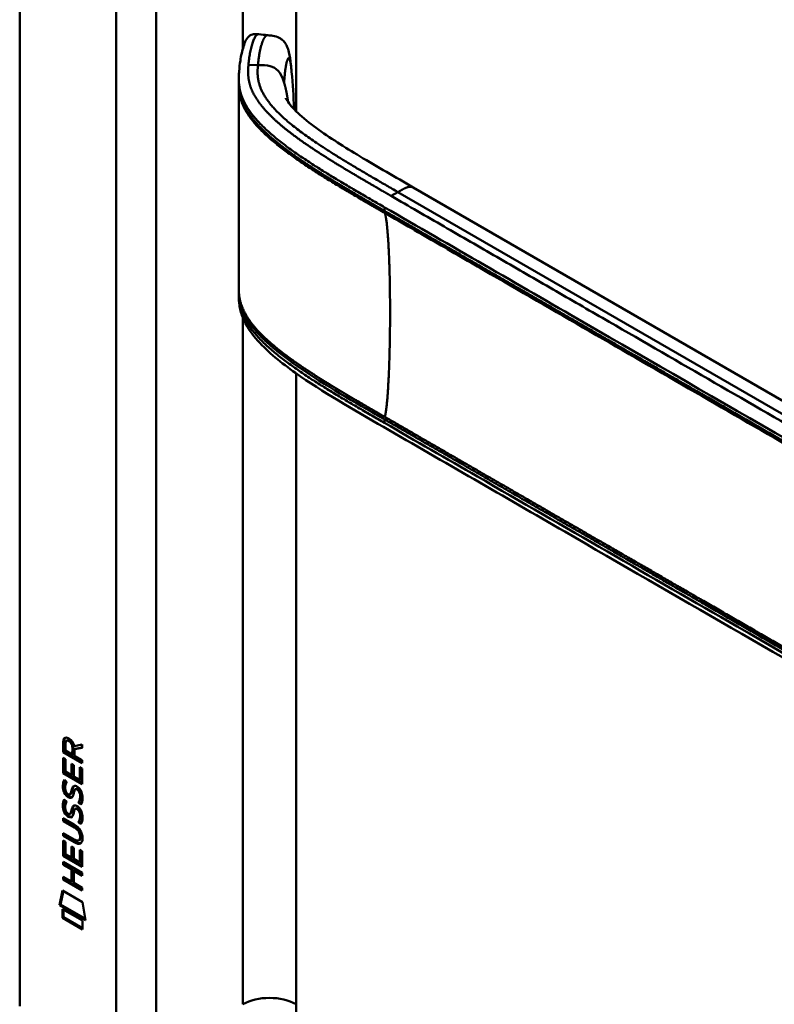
# Model space of a CAD drawing. Header units: millimetres. Extents: x 20 to 833, y 20 to 574.
# Tile 3 of 10: x 168 to 200, y 99 to 141. Entities that reach past the tile are written whole.
import ezdxf

# ---------------------------------------------------------------- set-up
doc = ezdxf.new("R2010")
doc.units = ezdxf.units.MM
doc.header["$LTSCALE"] = 2
doc.layers.add('Sichtbare Kanten(DIN)', color=7, linetype='Continuous', lineweight=50)
doc.layers.add('Sichtbare tangentiale Kanten(DIN)', color=7, linetype='Continuous', lineweight=50)

msp = doc.modelspace()

# ---------------------------------------------------------------- linework, layer by layer
at = {"layer": 'Sichtbare Kanten(DIN)'}
for p, q in [((168.164, 99.052), (168.164, 161.573)), ((177.467, 138.249), (177.467, 138.394)), ((179.843, 135.07), (179.843, 135.07)), ((179.845, 135.303), (179.845, 135.303)), ((216.634, 115.474), (184.867, 133.815)), ((177.467, 129.248), (177.467, 129.387)), ((170.012, 110.265), (170.055, 110.29)), ((170.012, 109.837), (170.012, 110.265)), ((170.054, 109.861), (170.055, 110.29)), ((170.111, 110.194), (170.111, 109.904)), ((170.156, 110.32), (170.198, 110.344)), ((170.398, 109.738), (170.399, 110.028)), ((170.441, 109.762), (170.441, 110.052)), ((170.483, 110.097), (170.821, 110.16)), ((170.498, 109.958), (170.497, 109.681)), ((170.821, 110.018), (170.498, 109.958)), ((170.498, 109.958), (170.54, 109.983)), ((170.821, 110.035), (170.54, 109.983)), ((170.821, 110.16), (170.821, 110.018)), ((170.011, 108.945), (170.012, 109.6)), ((170.012, 109.837), (170.054, 109.861)), ((170.82, 109.369), (170.012, 109.837)), ((170.012, 109.6), (170.11, 109.543)), ((170.82, 109.418), (170.054, 109.861)), ((170.054, 108.97), (170.054, 109.575)), ((170.11, 109.543), (170.11, 109.012)), ((170.111, 109.904), (170.398, 109.738)), ((170.398, 109.738), (170.441, 109.762)), ((170.497, 109.681), (170.82, 109.494)), ((170.363, 109.338), (170.462, 109.281)), ((170.363, 108.865), (170.363, 109.338)), ((170.405, 108.89), (170.405, 109.313)), ((170.462, 109.281), (170.461, 108.808)), ((170.721, 108.658), (170.722, 109.196)), ((170.722, 109.196), (170.82, 109.139)), ((170.764, 108.683), (170.764, 109.171)), ((170.82, 109.494), (170.82, 109.369)), ((170.82, 109.139), (170.82, 108.478)), ((170.011, 108.945), (170.054, 108.97)), ((170.82, 108.478), (170.011, 108.945)), ((170.82, 108.527), (170.054, 108.97)), ((170.11, 109.012), (170.363, 108.865)), ((170.363, 108.865), (170.405, 108.89)), ((170.461, 108.808), (170.721, 108.658)), ((170.721, 108.658), (170.764, 108.683)), ((170.06, 108.665), (170.155, 108.577)), ((170.532, 108.263), (170.574, 108.287)), ((170.605, 108.251), (170.648, 108.275)), ((170.648, 108.275), (170.644, 108.277)), ((170.115, 108.198), (170.117, 108.191)), ((170.297, 108.044), (170.34, 108.068)), ((170.3, 108.046), (170.342, 108.07)), ((170.309, 108.054), (170.312, 108.058)), ((170.351, 108.079), (170.354, 108.082)), ((170.605, 108.251), (170.602, 108.253)), ((170.059, 107.833), (170.155, 107.745)), ((170.531, 107.431), (170.573, 107.456)), ((170.605, 107.419), (170.647, 107.444)), ((170.647, 107.444), (170.644, 107.446)), ((170.659, 107.703), (170.702, 107.727)), ((170.01, 107.035), (170.475, 106.766)), ((170.01, 106.912), (170.01, 107.035)), ((170.052, 106.937), (170.052, 107.011)), ((170.115, 107.366), (170.117, 107.36)), ((170.297, 107.213), (170.339, 107.237)), ((170.299, 107.214), (170.342, 107.239)), ((170.308, 107.223), (170.311, 107.227)), ((170.35, 107.247), (170.354, 107.251)), ((170.605, 107.419), (170.601, 107.421)), ((170.01, 106.912), (170.052, 106.937)), ((170.482, 106.639), (170.01, 106.912)), ((170.524, 106.664), (170.052, 106.937)), ((170.659, 106.871), (170.701, 106.896)), ((170.009, 106.281), (170.009, 106.404)), ((170.009, 106.404), (170.482, 106.131)), ((170.009, 106.281), (170.052, 106.305)), ((170.475, 106.012), (170.009, 106.281)), ((170.052, 106.305), (170.052, 106.379)), ((170.517, 106.036), (170.052, 106.305)), ((170.731, 106.239), (170.731, 106.242)), ((170.773, 106.264), (170.773, 106.267)), ((170.009, 106.094), (170.108, 106.037)), ((170.009, 105.44), (170.009, 106.094)), ((170.051, 105.464), (170.052, 106.07)), ((170.108, 106.037), (170.107, 105.506)), ((170.36, 105.36), (170.361, 105.832)), ((170.361, 105.832), (170.459, 105.775)), ((170.403, 105.384), (170.403, 105.808)), ((170.459, 105.775), (170.459, 105.303)), ((170.676, 106.09), (170.719, 106.115)), ((170.009, 105.44), (170.051, 105.464)), ((170.817, 104.972), (170.009, 105.44)), ((170.817, 105.021), (170.051, 105.464)), ((170.107, 105.506), (170.36, 105.36)), ((170.36, 105.36), (170.403, 105.384)), ((170.719, 105.153), (170.719, 105.69)), ((170.719, 105.69), (170.818, 105.633)), ((170.761, 105.177), (170.761, 105.666)), ((170.818, 105.633), (170.817, 104.972)), ((170.008, 105.181), (170.817, 104.714)), ((170.008, 105.058), (170.008, 105.181)), ((170.008, 105.058), (170.05, 105.083)), ((170.36, 104.855), (170.008, 105.058)), ((170.05, 105.083), (170.051, 105.157)), ((170.402, 104.879), (170.05, 105.083)), ((170.459, 105.303), (170.719, 105.153)), ((170.719, 105.153), (170.761, 105.177)), ((170.008, 104.426), (170.008, 104.55)), ((170.008, 104.55), (170.359, 104.346)), ((170.05, 104.451), (170.05, 104.525)), ((170.359, 104.346), (170.36, 104.855)), ((170.36, 104.855), (170.402, 104.879)), ((170.402, 104.371), (170.402, 104.879)), ((170.46, 104.796), (170.503, 104.821)), ((170.46, 104.796), (170.46, 104.288)), ((170.817, 104.59), (170.46, 104.796)), ((170.817, 104.64), (170.503, 104.821)), ((170.817, 104.714), (170.817, 104.59)), ((170.008, 104.426), (170.05, 104.451)), ((170.816, 103.959), (170.008, 104.426)), ((170.816, 104.008), (170.05, 104.451)), ((170.359, 104.346), (170.402, 104.371)), ((170.46, 104.288), (170.816, 104.082)), ((170.816, 104.082), (170.816, 103.959)), ((169.857, 103.345), (169.987, 103.967)), ((169.9, 103.369), (170.02, 103.947)), ((169.987, 103.967), (170.837, 103.475)), ((169.857, 103.345), (169.9, 103.369)), ((170.965, 102.705), (169.857, 103.345)), ((170.956, 102.759), (169.9, 103.369)), ((170.837, 103.475), (170.965, 102.705)), ((169.987, 102.804), (169.987, 103.177)), ((169.987, 103.177), (170.835, 102.686)), ((169.987, 102.804), (170.029, 102.828)), ((170.029, 102.828), (170.03, 103.152)), ((170.835, 102.363), (170.029, 102.828)), ((170.835, 102.314), (169.987, 102.804)), ((170.835, 102.686), (170.835, 102.314))]:
    msp.add_line(p, q, dxfattribs=at)
for centre, major_axis, ratio, start_param, end_param in [((170.444, 109.749), (-0.285, 0.572), 0.301873, 5.854438, 6.827182), ((170.487, 109.774), (-0.285, 0.572), 0.301873, 5.854438, 6.301654), ((170.05, 109.95), (-0.033, -0.522), 0.855294, 1.909162, 2.739969), ((170.461, 107.832), (0.145, 0.462), 0.615043, 5.609575, 6.130963), ((170.473, 109.007), (0.278, 0.917), 0.281235, 2.669751, 2.730711), ((170.326, 108.335), (0.059, 0.299), 0.72217, 2.211263, 2.671556), ((170.292, 108.072), (0.0248, 0.0325), 0.583914, 4.30859, 4.616668), ((170.335, 108.096), (0.0248, 0.0325), 0.583914, 4.30859, 4.616668), ((170.419, 107.808), (0.145, 0.462), 0.615043, 5.609575, 6.130963), ((170.461, 107.001), (0.145, 0.462), 0.615351, 5.608827, 6.13052), ((170.497, 108.242), (0.304, 0.982), 0.270347, 2.690551, 2.749692), ((170.328, 107.506), (0.062, 0.301), 0.723088, 2.219923, 2.677754), ((170.292, 107.24), (0.0248, 0.0325), 0.583914, 4.30859, 4.616668), ((170.334, 107.265), (0.0248, 0.0325), 0.583914, 4.30859, 4.616668), ((170.418, 106.977), (0.145, 0.462), 0.615351, 5.608827, 6.13052), ((169.394, 105.864), (1.39, 0.562), 0.642557, 6.029314, 6.747778), ((169.396, 108.164), (1.354, -2.201), 0.216413, 5.902022, 6.620361), ((164.103, 116.545), (6.576, -10.453), 0.079405, 6.133619, 6.408552), ((164.145, 116.569), (6.576, -10.453), 0.079405, 6.280171, 6.408552), ((169.438, 108.188), (1.354, -2.201), 0.216413, 5.902022, 6.233391)]:
    msp.add_ellipse(centre, major_axis=major_axis, ratio=ratio, start_param=start_param, end_param=end_param, dxfattribs=at)
for points, knots in [([(177.467, 138.399), (177.467, 138.401), (177.467, 138.402), (177.467, 138.406), (177.467, 138.409), (177.467, 138.413), (177.467, 138.416), (177.467, 138.423), (177.467, 138.427), (177.467, 138.438), (177.467, 138.444), (177.467, 138.464), (177.468, 138.476), (177.468, 138.514), (177.469, 138.539), (177.472, 138.626), (177.476, 138.684), (177.493, 138.897), (177.51, 139.045), (177.566, 139.411), (177.61, 139.619), (177.731, 139.994), (177.793, 140.157), (177.969, 140.279), (178.001, 140.297), (178.072, 140.316), (178.103, 140.322), (178.158, 140.324), (178.176, 140.325), (178.222, 140.323), (178.25, 140.321), (178.292, 140.317), (178.306, 140.315), (178.319, 140.314)], [0, 0, 0, 0, 0.001569, 0.001569, 0.003147, 0.003147, 0.005201, 0.005201, 0.008328, 0.008328, 0.01379, 0.01379, 0.024705, 0.024705, 0.049763, 0.049763, 0.11504, 0.11504, 0.298469, 0.298469, 0.573964, 0.573964, 0.877184, 0.877184, 0.934523, 0.934523, 0.968928, 0.968928, 0.984706, 0.984706, 1.005854, 1.005854, 1.016125, 1.016125, 1.016125, 1.016125]), ([(178.701, 140.273), (178.77, 140.266), (178.842, 140.259), (179.006, 140.231), (179.1, 140.206), (179.223, 140.144), (179.259, 140.12), (179.341, 140.056), (179.383, 140.012), (179.455, 139.915), (179.485, 139.861), (179.546, 139.724), (179.572, 139.64), (179.633, 139.389), (179.657, 139.216), (179.69, 138.932), (179.701, 138.826), (179.712, 138.719)], [0, 0, 0, 0, 0.0534376, 0.0534376, 0.1246135, 0.1246135, 0.1574788, 0.1574788, 0.2050781, 0.2050781, 0.2564778, 0.2564778, 0.333476, 0.333476, 0.4828411, 0.4828411, 0.5674864, 0.5674864, 0.5674864, 0.5674864]), ([(179.46, 137.603), (179.46, 137.603), (179.46, 137.602), (179.465, 137.593), (179.474, 137.573), (179.522, 137.488), (179.581, 137.4), (179.742, 137.203), (179.849, 137.09), (180.194, 136.763), (180.465, 136.546), (181.325, 135.919), (181.965, 135.521), (183.353, 134.687), (184.111, 134.251), (184.867, 133.815)], [1.383881, 1.383881, 1.383881, 1.383881, 1.40702, 1.40702, 1.490707, 1.490707, 1.658973, 1.658973, 1.845829, 1.845829, 2.202824, 2.202824, 2.909708, 2.909708, 3.711729, 3.711729, 3.711729, 3.711729]), ([(177.467, 129.398), (177.467, 129.416), (177.467, 129.436), (177.467, 129.47), (177.467, 129.485), (177.467, 129.498)], [0, 0, 0, 0, 0.01672054, 0.01672054, 0.03004235, 0.03004235, 0.03004235, 0.03004235]), ([(219.593, 102.869), (210.164, 108.313), (200.736, 113.756), (188.742, 120.681), (186.175, 122.162), (182.327, 124.385), (181.028, 125.123), (179.279, 126.361), (178.718, 126.808), (178.042, 127.564), (177.84, 127.844), (177.624, 128.302), (177.566, 128.466), (177.507, 128.728), (177.492, 128.819), (177.477, 128.962), (177.473, 129.011), (177.47, 129.089), (177.469, 129.116), (177.468, 129.158), (177.468, 129.173), (177.467, 129.197), (177.467, 129.206), (177.467, 129.22), (177.467, 129.225), (177.467, 129.233), (177.467, 129.236), (177.467, 129.24), (177.467, 129.242), (177.467, 129.245), (177.467, 129.246), (177.467, 129.247)], [0.000012, 0.000012, 0.000012, 0.000012, 10, 10, 12.721815, 12.721815, 14.083382, 14.083382, 14.788117, 14.788117, 15.165559, 15.165559, 15.364309, 15.364309, 15.466235, 15.466235, 15.51796, 15.51796, 15.544267, 15.544267, 15.557804, 15.557804, 15.564928, 15.564928, 15.568801, 15.568801, 15.570957, 15.570957, 15.572137, 15.572137, 15.573377, 15.573377, 15.573377, 15.573377]), ([(170.731, 106.242), (170.731, 106.258), (170.73, 106.273), (170.726, 106.32), (170.719, 106.352), (170.698, 106.414), (170.685, 106.441), (170.651, 106.496), (170.631, 106.52), (170.57, 106.583), (170.525, 106.615), (170.482, 106.639)], [0, 0, 0, 0, 0.0140042, 0.0140042, 0.0408947, 0.0408947, 0.0643904, 0.0643904, 0.0888755, 0.0888755, 0.1341356, 0.1341356, 0.1341356, 0.1341356]), ([(170.773, 106.267), (170.773, 106.282), (170.773, 106.298), (170.768, 106.345), (170.762, 106.377), (170.741, 106.438), (170.727, 106.466), (170.694, 106.52), (170.674, 106.545), (170.612, 106.607), (170.567, 106.639), (170.524, 106.664)], [0, 0, 0, 0, 0.0140042, 0.0140042, 0.0408947, 0.0408947, 0.0643904, 0.0643904, 0.0888755, 0.0888755, 0.1341356, 0.1341356, 0.1341356, 0.1341356])]:
    msp.add_open_spline(points, degree=3, knots=knots, dxfattribs=at)
for points, degree in [([(178.319, 140.314), (178.445, 140.3), (178.572, 140.287), (178.698, 140.273)], 3), ([(179.712, 138.719), (179.762, 138.19), (179.791, 137.677), (179.811, 137.179)], 3), ([(177.467, 138.148), (177.467, 138.182), (177.467, 138.217), (177.467, 138.249)], 3), ([(177.467, 129.5), (177.47, 132.434), (177.47, 135.37), (177.467, 138.15)], 3), ([(179.811, 137.179), (179.811, 137.163), (179.812, 137.148), (179.812, 137.132)], 3), ([(177.467, 129.498), (177.467, 129.499), (177.467, 129.499), (177.467, 129.499), (177.467, 129.5), (177.467, 129.5)], 5), ([(177.467, 129.247), (177.467, 129.248), (177.467, 129.248), (177.467, 129.248)], 3), ([(170.012, 110.265), (170.016, 110.407), (170.082, 110.52), (170.255, 110.42)], 3), ([(170.055, 110.29), (170.057, 110.358), (170.073, 110.42), (170.109, 110.454)], 3), ([(170.399, 110.028), (170.399, 110.117), (170.374, 110.237), (170.257, 110.305)], 3), ([(170.441, 110.052), (170.441, 110.141), (170.417, 110.262), (170.299, 110.33)], 3), ([(170.025, 108.202), (169.999, 108.295), (169.991, 108.376), (170.003, 108.477)], 3), ([(170.003, 108.477), (170.008, 108.519), (170.02, 108.58), (170.04, 108.625)], 3), ([(170.067, 108.227), (170.042, 108.32), (170.033, 108.401), (170.045, 108.501)], 3), ([(170.04, 108.625), (170.045, 108.638), (170.06, 108.665), (170.06, 108.665)], 3), ([(170.045, 108.501), (170.05, 108.543), (170.061, 108.601), (170.08, 108.646)], 3), ([(170.112, 108.45), (170.094, 108.378), (170.092, 108.306), (170.108, 108.226)], 3), ([(170.155, 108.577), (170.155, 108.577), (170.122, 108.49), (170.112, 108.45)], 3), ([(170.363, 108.198), (170.387, 108.304), (170.415, 108.356), (170.455, 108.388)], 3), ([(170.405, 108.222), (170.427, 108.318), (170.452, 108.37), (170.487, 108.403)], 3), ([(170.455, 108.388), (170.482, 108.409), (170.519, 108.411), (170.569, 108.39)], 3), ([(170.602, 108.253), (170.567, 108.273), (170.546, 108.274), (170.525, 108.258)], 3), ([(170.569, 108.39), (170.651, 108.355), (170.731, 108.276), (170.785, 108.141)], 3), ([(170.644, 108.277), (170.613, 108.295), (170.593, 108.298), (170.574, 108.287)], 3), ([(170.183, 107.96), (170.12, 108.007), (170.055, 108.092), (170.025, 108.202)], 3), ([(170.225, 107.985), (170.162, 108.032), (170.097, 108.117), (170.067, 108.227)], 3), ([(170.175, 108.088), (170.217, 108.044), (170.27, 108.025), (170.3, 108.046)], 3), ([(170.227, 107.931), (170.198, 107.948), (170.192, 107.953), (170.183, 107.96)], 3), ([(170.269, 107.955), (170.241, 107.972), (170.235, 107.978), (170.225, 107.985)], 3), ([(170.404, 107.947), (170.372, 107.898), (170.316, 107.878), (170.227, 107.931)], 3), ([(170.388, 107.927), (170.357, 107.919), (170.318, 107.926), (170.269, 107.955)], 3), ([(170.312, 108.058), (170.331, 108.082), (170.347, 108.127), (170.363, 108.198)], 3), ([(170.34, 108.068), (170.34, 108.069), (170.341, 108.069), (170.342, 108.07)], 3), ([(170.354, 108.082), (170.374, 108.107), (170.39, 108.151), (170.405, 108.222)], 3), ([(170.459, 108.093), (170.443, 108.024), (170.426, 107.98), (170.404, 107.947)], 3), ([(170.473, 108.15), (170.47, 108.141), (170.459, 108.094), (170.459, 108.093)], 3), ([(170.525, 108.258), (170.505, 108.241), (170.488, 108.206), (170.473, 108.15)], 3), ([(170.659, 107.703), (170.659, 107.703), (170.703, 107.76), (170.72, 107.844)], 3), ([(170.702, 107.727), (170.702, 107.727), (170.746, 107.785), (170.762, 107.868)], 3), ([(170.72, 107.844), (170.739, 107.941), (170.739, 108.031), (170.709, 108.113)], 3), ([(170.762, 107.868), (170.782, 107.966), (170.782, 108.056), (170.752, 108.138)], 3), ([(170.785, 108.141), (170.816, 108.064), (170.832, 107.984), (170.832, 107.896)], 3), ([(170.832, 107.896), (170.832, 107.868), (170.83, 107.842), (170.827, 107.812)], 3), ([(170.024, 107.371), (169.999, 107.464), (169.99, 107.545), (170.002, 107.645)], 3), ([(170.002, 107.645), (170.007, 107.688), (170.019, 107.749), (170.039, 107.794)], 3), ([(170.067, 107.395), (170.041, 107.489), (170.033, 107.569), (170.045, 107.67)], 3), ([(170.039, 107.794), (170.045, 107.807), (170.059, 107.833), (170.059, 107.833)], 3), ([(170.045, 107.67), (170.05, 107.711), (170.061, 107.77), (170.08, 107.814)], 3), ([(170.111, 107.619), (170.093, 107.547), (170.091, 107.475), (170.108, 107.395)], 3), ([(170.155, 107.745), (170.155, 107.745), (170.121, 107.658), (170.111, 107.619)], 3), ([(170.362, 107.366), (170.386, 107.473), (170.415, 107.525), (170.455, 107.557)], 3), ([(170.405, 107.391), (170.426, 107.487), (170.452, 107.539), (170.486, 107.571)], 3), ([(170.455, 107.557), (170.481, 107.578), (170.518, 107.58), (170.569, 107.558)], 3), ([(170.525, 107.427), (170.505, 107.41), (170.487, 107.374), (170.472, 107.319)], 3), ([(170.601, 107.421), (170.567, 107.441), (170.546, 107.443), (170.525, 107.427)], 3), ([(170.569, 107.558), (170.65, 107.524), (170.73, 107.445), (170.785, 107.31)], 3), ([(170.644, 107.446), (170.613, 107.464), (170.592, 107.467), (170.573, 107.456)], 3), ([(170.764, 107.614), (170.758, 107.619), (170.659, 107.702), (170.659, 107.703)], 3), ([(170.786, 107.655), (170.756, 107.681), (170.702, 107.727), (170.702, 107.727)], 3), ([(170.827, 107.812), (170.819, 107.709), (170.774, 107.627), (170.764, 107.614)], 3), ([(170.182, 107.129), (170.119, 107.176), (170.054, 107.261), (170.024, 107.371)], 3), ([(170.225, 107.153), (170.162, 107.201), (170.097, 107.286), (170.067, 107.395)], 3), ([(170.175, 107.257), (170.216, 107.213), (170.269, 107.194), (170.299, 107.214)], 3), ([(170.226, 107.099), (170.198, 107.116), (170.192, 107.122), (170.182, 107.129)], 3), ([(170.269, 107.124), (170.24, 107.141), (170.234, 107.146), (170.225, 107.153)], 3), ([(170.404, 107.116), (170.371, 107.066), (170.316, 107.046), (170.226, 107.099)], 3), ([(170.387, 107.095), (170.357, 107.088), (170.318, 107.095), (170.269, 107.124)], 3), ([(170.311, 107.227), (170.331, 107.251), (170.347, 107.295), (170.362, 107.366)], 3), ([(170.339, 107.237), (170.34, 107.238), (170.341, 107.238), (170.342, 107.239)], 3), ([(170.354, 107.251), (170.373, 107.276), (170.389, 107.32), (170.405, 107.391)], 3), ([(170.458, 107.262), (170.443, 107.192), (170.425, 107.149), (170.404, 107.116)], 3), ([(170.472, 107.319), (170.47, 107.31), (170.458, 107.262), (170.458, 107.262)], 3), ([(170.659, 106.871), (170.659, 106.871), (170.703, 106.929), (170.719, 107.012)], 3), ([(170.701, 106.896), (170.701, 106.896), (170.745, 106.953), (170.762, 107.037)], 3), ([(170.719, 107.012), (170.739, 107.11), (170.739, 107.2), (170.709, 107.282)], 3), ([(170.762, 107.037), (170.781, 107.134), (170.781, 107.224), (170.751, 107.306)], 3), ([(170.785, 107.31), (170.816, 107.233), (170.831, 107.153), (170.831, 107.065)], 3), ([(170.831, 107.065), (170.831, 107.037), (170.829, 107.01), (170.827, 106.981)], 3), ([(170.763, 106.783), (170.757, 106.787), (170.659, 106.871), (170.659, 106.871)], 3), ([(170.786, 106.824), (170.755, 106.85), (170.701, 106.896), (170.701, 106.896)], 3), ([(170.827, 106.981), (170.818, 106.877), (170.774, 106.795), (170.763, 106.783)], 3)]:
    msp.add_open_spline(points, degree=degree, dxfattribs=at)
at = {"layer": 'Sichtbare tangentiale Kanten(DIN)'}
for p, q in [((177.639, 161.002), (177.639, 139.702)), ((179.902, 161.002), (179.902, 137.041)), ((172.265, 97.011), (172.265, 158.879)), ((173.962, 158.879), (173.962, 97.011)), ((178.282, 139.009), (177.879, 139.022)), ((179.829, 135.08), (179.829, 135.08)), ((179.843, 135.304), (179.843, 135.304)), ((179.902, 135.263), (179.902, 135.263)), ((179.902, 135.029), (179.902, 135.029)), ((184.225, 133.615), (183.939, 133.45)), ((184.225, 133.615), (218.408, 113.879)), ((183.659, 132.965), (183.659, 132.815)), ((177.639, 128.664), (177.639, 128.664)), ((177.639, 128.411), (177.639, 128.411)), ((177.639, 128.28), (177.639, 99.133)), ((179.902, 126.261), (179.902, 126.261)), ((179.902, 125.92), (179.902, 99.134)), ((183.659, 123.963), (183.659, 123.813)), ((170.257, 110.305), (170.299, 110.33)), ((170.399, 110.028), (170.441, 110.052)), ((170.003, 108.477), (170.045, 108.501)), ((170.04, 108.625), (170.078, 108.647)), ((170.455, 108.388), (170.475, 108.399)), ((170.602, 108.253), (170.644, 108.277)), ((170.025, 108.202), (170.067, 108.227)), ((170.183, 107.96), (170.225, 107.985)), ((170.227, 107.931), (170.269, 107.955)), ((170.309, 108.054), (170.351, 108.079)), ((170.312, 108.058), (170.354, 108.082)), ((170.363, 108.198), (170.405, 108.222)), ((170.709, 108.113), (170.752, 108.138)), ((170.72, 107.844), (170.762, 107.868)), ((170.002, 107.645), (170.045, 107.67)), ((170.039, 107.794), (170.078, 107.816)), ((170.455, 107.557), (170.474, 107.568)), ((170.601, 107.421), (170.644, 107.446)), ((170.024, 107.371), (170.067, 107.395)), ((170.182, 107.129), (170.225, 107.153)), ((170.226, 107.099), (170.269, 107.124)), ((170.308, 107.223), (170.35, 107.247)), ((170.311, 107.227), (170.354, 107.251)), ((170.362, 107.366), (170.405, 107.391)), ((170.709, 107.282), (170.751, 107.306)), ((170.719, 107.012), (170.762, 107.037)), ((170.482, 106.639), (170.524, 106.664)), ((170.731, 106.242), (170.773, 106.267)), ((170.731, 106.239), (170.773, 106.264)), ((170.475, 106.012), (170.517, 106.036))]:
    msp.add_line(p, q, dxfattribs=at)
for points, degree, knots in [([(177.879, 139.022), (177.882, 139.062), (177.886, 139.103), (177.891, 139.143), (177.895, 139.183), (177.9, 139.224), (177.906, 139.264), (177.916, 139.345), (177.929, 139.425), (177.942, 139.502), (177.956, 139.58), (177.972, 139.656), (177.989, 139.728), (178.006, 139.8), (178.025, 139.868), (178.045, 139.931), (178.066, 139.994), (178.088, 140.051), (178.111, 140.102), (178.134, 140.152), (178.158, 140.195), (178.183, 140.229), (178.208, 140.262), (178.234, 140.287), (178.261, 140.301), (178.28, 140.311), (178.3, 140.316), (178.319, 140.314)], 3, [0, 0, 0, 0, 0.0545224, 0.0545224, 0.0545224, 0.1094403, 0.1094403, 0.1094403, 0.2192761, 0.2192761, 0.2192761, 0.3291119, 0.3291119, 0.3291119, 0.4389477, 0.4389477, 0.4389477, 0.5487835, 0.5487835, 0.5487835, 0.6586193, 0.6586193, 0.6586193, 0.7684551, 0.7684551, 0.7684551, 0.8493921, 0.8493921, 0.8493921, 0.8493921]), ([(179.393, 138.255), (179.4, 138.412), (179.425, 138.713), (179.476, 139.082), (179.55, 139.357), (179.621, 139.326), (179.665, 139.123), (179.693, 138.907), (179.708, 138.759), (179.712, 138.719)], 5, [0, 0, 0, 0, 0, 0, 0.1666667, 0.3333333, 0.5, 0.6666667, 0.7253325, 0.7253325, 0.7253325, 0.7253325, 0.7253325, 0.7253325]), ([(183.939, 133.45), (183.939, 133.45), (183.831, 133.512), (183.618, 133.636), (183.298, 133.821), (182.873, 134.067), (182.349, 134.375), (181.83, 134.684), (181.319, 134.998), (180.819, 135.316), (180.331, 135.641), (179.86, 135.974), (179.412, 136.319), (178.996, 136.673), (178.625, 137.038), (178.309, 137.416), (178.063, 137.806), (177.922, 138.164), (177.863, 138.487), (177.858, 138.731), (177.868, 138.897), (177.875, 138.98), (177.879, 139.022)], 5, [0, 0, 0, 0, 0, 0, 0.001502, 0.189898, 0.378295, 0.566691, 0.755088, 0.943484, 1.131881, 1.320277, 1.508674, 1.697071, 1.885467, 2.073864, 2.26226, 2.450657, 2.639053, 2.82745, 2.921648, 3.016242, 3.016242, 3.016242, 3.016242, 3.016242, 3.016242]), ([(179.393, 138.256), (179.248, 138.725), (179.053, 138.905), (178.798, 138.966), (178.647, 139.002), (178.475, 139.004), (178.282, 139.009)], 3, [0.7543035, 0.7543035, 0.7543035, 0.7543035, 0.9087791, 0.9087791, 0.9087791, 1, 1, 1, 1]), ([(177.467, 138.399), (177.467, 138.359), (177.468, 138.319), (177.47, 138.279), (177.478, 138.135), (177.5, 137.99), (177.539, 137.846), (177.578, 137.703), (177.634, 137.56), (177.705, 137.42), (177.777, 137.28), (177.863, 137.142), (177.961, 137.007), (178.06, 136.872), (178.17, 136.74), (178.289, 136.611), (178.409, 136.481), (178.537, 136.355), (178.672, 136.231), (178.808, 136.107), (178.95, 135.985), (179.098, 135.865), (179.245, 135.746), (179.398, 135.628), (179.554, 135.513), (179.71, 135.397), (179.87, 135.284), (180.032, 135.173), (180.194, 135.061), (180.359, 134.951), (180.526, 134.843), (180.692, 134.734), (180.861, 134.627), (181.031, 134.521), (181.201, 134.414), (181.372, 134.309), (181.545, 134.204), (181.718, 134.1), (181.892, 133.996), (182.066, 133.892), (182.241, 133.789), (182.417, 133.686), (182.593, 133.583), (182.769, 133.48), (182.946, 133.377), (183.123, 133.275), (183.302, 133.171), (183.481, 133.068), (183.659, 132.965)], 3, [0.136841, 0.136841, 0.136841, 0.136841, 0.188962, 0.188962, 0.188962, 0.377359, 0.377359, 0.377359, 0.565755, 0.565755, 0.565755, 0.754152, 0.754152, 0.754152, 0.942549, 0.942549, 0.942549, 1.130945, 1.130945, 1.130945, 1.319342, 1.319342, 1.319342, 1.507738, 1.507738, 1.507738, 1.696135, 1.696135, 1.696135, 1.884531, 1.884531, 1.884531, 2.072928, 2.072928, 2.072928, 2.261324, 2.261324, 2.261324, 2.449721, 2.449721, 2.449721, 2.638118, 2.638118, 2.638118, 2.826514, 2.826514, 2.826514, 3.016411, 3.016411, 3.016411, 3.016411]), ([(183.659, 132.815), (183.553, 132.877), (183.339, 133), (183.019, 133.185), (182.592, 133.433), (182.063, 133.744), (181.537, 134.058), (181.019, 134.376), (180.51, 134.699), (180.016, 135.029), (179.539, 135.368), (179.085, 135.717), (178.661, 136.078), (178.278, 136.454), (177.948, 136.847), (177.674, 137.279), (177.532, 137.646), (177.479, 137.934), (177.467, 138.136), (177.467, 138.249)], 5, [0, 0, 0, 0, 0, 0, 0.188639, 0.377647, 0.566655, 0.755663, 0.944671, 1.133679, 1.322688, 1.511696, 1.700704, 1.889712, 2.07872, 2.267728, 2.456736, 2.645744, 2.888525, 2.888525, 2.888525, 2.888525, 2.888525, 2.888525]), ([(177.469, 138.149), (177.47, 137.962), (177.491, 137.772), (177.543, 137.588), (177.583, 137.444), (177.641, 137.302), (177.713, 137.163), (177.785, 137.024), (177.872, 136.887), (177.97, 136.754), (178.069, 136.621), (178.179, 136.49), (178.298, 136.362), (178.417, 136.235), (178.545, 136.109), (178.679, 135.987), (178.814, 135.864), (178.955, 135.744), (179.102, 135.626), (179.248, 135.508), (179.4, 135.392), (179.555, 135.278), (179.71, 135.163), (179.869, 135.051), (180.031, 134.94), (180.193, 134.828), (180.358, 134.718), (180.526, 134.61), (180.693, 134.501), (180.862, 134.393), (181.033, 134.287), (181.204, 134.18), (181.377, 134.074), (181.551, 133.969), (181.725, 133.863), (181.9, 133.759), (182.076, 133.655), (182.252, 133.551), (182.429, 133.447), (182.606, 133.343), (182.783, 133.24), (182.961, 133.137), (183.139, 133.034), (183.317, 132.931), (183.494, 132.828), (183.672, 132.726)], 3, [0.127337, 0.127337, 0.127337, 0.127337, 0.368934, 0.368934, 0.368934, 0.557942, 0.557942, 0.557942, 0.74695, 0.74695, 0.74695, 0.935958, 0.935958, 0.935958, 1.124966, 1.124966, 1.124966, 1.313974, 1.313974, 1.313974, 1.502983, 1.502983, 1.502983, 1.691991, 1.691991, 1.691991, 1.880999, 1.880999, 1.880999, 2.070007, 2.070007, 2.070007, 2.259015, 2.259015, 2.259015, 2.448023, 2.448023, 2.448023, 2.637031, 2.637031, 2.637031, 2.826039, 2.826039, 2.826039, 3.014705, 3.014705, 3.014705, 3.014705]), ([(219.818, 112.735), (219.817, 112.736), (219.814, 112.738), (219.81, 112.74), (218.331, 113.594), (216.832, 114.459), (213.838, 116.188), (212.342, 117.052), (209.353, 118.777), (207.859, 119.64), (204.87, 121.365), (203.375, 122.228), (200.384, 123.956), (198.888, 124.819), (195.897, 126.546), (194.403, 127.409), (192.163, 128.702), (191.416, 129.133), (189.922, 129.996), (189.175, 130.427), (187.678, 131.291), (186.93, 131.723), (185.433, 132.587), (184.685, 133.019), (183.939, 133.45)], 3, [0, 0, 0, 0, 0.003774, 0.003774, 0.003774, 1.589417, 1.589417, 3.175061, 3.175061, 4.760704, 4.760704, 6.346347, 6.346347, 7.93199, 7.93199, 9.517633, 9.517633, 10.310454, 10.310454, 11.103276, 11.103276, 11.896097, 11.896097, 12.687417, 12.687417, 12.687417, 12.687417]), ([(183.659, 132.965), (186.475, 131.339), (189.299, 129.709), (192.113, 128.084), (197.891, 124.748), (203.682, 121.405), (209.463, 118.067), (211.325, 116.992), (213.189, 115.916), (215.055, 114.839), (216.555, 113.972), (218.059, 113.104), (219.538, 112.25)], 3, [23.229983, 23.229983, 23.229983, 23.229983, 26.216835, 26.216835, 26.216835, 32.351591, 32.351591, 32.351591, 34.327983, 34.327983, 34.327983, 35.917386, 35.917386, 35.917386, 35.917386]), ([(219.541, 112.099), (219.539, 112.1), (218.649, 112.614), (216.857, 113.649), (214.154, 115.209), (210.569, 117.279), (206.086, 119.868), (201.598, 122.459), (197.114, 125.048), (193.079, 127.377), (189.489, 129.45), (186.798, 131.003), (185.005, 132.039), (184.108, 132.556), (183.659, 132.815)], 5, [20.643738, 20.643738, 20.643738, 20.643738, 20.643738, 20.643738, 20.647429, 22.23307, 23.81871, 25.404351, 26.989992, 28.575633, 30.161274, 31.746914, 32.539735, 33.332924, 33.332924, 33.332924, 33.332924, 33.332924, 33.332924]), ([(183.672, 132.726), (184.42, 132.294), (185.167, 131.863), (186.662, 131), (187.409, 130.568), (189.652, 129.273), (191.147, 128.41), (194.137, 126.684), (195.632, 125.821), (198.621, 124.095), (200.116, 123.232), (203.107, 121.505), (204.602, 120.642), (207.592, 118.916), (209.087, 118.053), (212.075, 116.327), (213.57, 115.464), (216.566, 113.734), (218.069, 112.867), (219.551, 112.011)], 3, [3.014705, 3.014705, 3.014705, 3.014705, 3.807868, 3.807868, 4.600688, 4.600688, 6.186329, 6.186329, 7.77197, 7.77197, 9.357611, 9.357611, 10.943251, 10.943251, 12.528892, 12.528892, 14.114533, 14.114533, 15.703149, 15.703149, 15.703149, 15.703149]), ([(183.672, 124.067), (183.567, 124.128), (183.357, 124.249), (183.042, 124.431), (182.622, 124.674), (182.1, 124.981), (181.583, 125.289), (181.072, 125.602), (180.571, 125.919), (180.082, 126.242), (179.61, 126.573), (179.16, 126.914), (178.738, 127.267), (178.274, 127.706), (177.849, 128.213), (177.593, 128.667), (177.487, 129.058), (177.467, 129.365), (177.467, 129.498)], 5, [33.332646, 33.332646, 33.332646, 33.332646, 33.332646, 33.332646, 33.518349, 33.704249, 33.89015, 34.07605, 34.26195, 34.447851, 34.633751, 34.819651, 35.005551, 35.191452, 35.377352, 35.563252, 35.935053, 36.22227, 36.22227, 36.22227, 36.22227, 36.22227, 36.22227]), ([(183.659, 123.813), (183.658, 123.814), (183.657, 123.815), (183.655, 123.816), (183.478, 123.918), (183.3, 124.021), (183.123, 124.124), (182.946, 124.226), (182.769, 124.329), (182.593, 124.432), (182.416, 124.535), (182.241, 124.638), (182.066, 124.741), (181.891, 124.845), (181.717, 124.949), (181.545, 125.053), (181.372, 125.158), (181.201, 125.263), (181.031, 125.369), (180.861, 125.476), (180.692, 125.583), (180.525, 125.691), (180.359, 125.8), (180.194, 125.91), (180.032, 126.021), (179.87, 126.133), (179.71, 126.246), (179.554, 126.361), (179.398, 126.477), (179.245, 126.594), (179.098, 126.714), (178.95, 126.834), (178.808, 126.955), (178.672, 127.08), (178.537, 127.204), (178.408, 127.33), (178.289, 127.459), (178.17, 127.589), (178.06, 127.721), (177.961, 127.856), (177.863, 127.991), (177.776, 128.129), (177.705, 128.269), (177.634, 128.409), (177.578, 128.552), (177.539, 128.695), (177.5, 128.839), (177.478, 128.984), (177.47, 129.128), (177.468, 129.168), (177.467, 129.208), (177.467, 129.247)], 3, [0, 0, 0, 0, 0.001502, 0.001502, 0.001502, 0.189909, 0.189909, 0.189909, 0.378317, 0.378317, 0.378317, 0.566725, 0.566725, 0.566725, 0.755132, 0.755132, 0.755132, 0.94354, 0.94354, 0.94354, 1.131948, 1.131948, 1.131948, 1.320355, 1.320355, 1.320355, 1.508763, 1.508763, 1.508763, 1.697171, 1.697171, 1.697171, 1.885578, 1.885578, 1.885578, 2.073986, 2.073986, 2.073986, 2.262394, 2.262394, 2.262394, 2.450801, 2.450801, 2.450801, 2.639209, 2.639209, 2.639209, 2.827616, 2.827616, 2.827616, 2.879592, 2.879592, 2.879592, 2.879592]), ([(177.469, 129.398), (177.471, 129.114), (177.524, 128.825), (177.644, 128.549), (177.738, 128.333), (177.869, 128.124), (178.025, 127.921), (178.126, 127.79), (178.237, 127.663), (178.357, 127.537), (178.476, 127.412), (178.604, 127.29), (178.738, 127.169), (178.872, 127.049), (179.013, 126.931), (179.157, 126.816), (179.302, 126.7), (179.452, 126.586), (179.605, 126.474), (180.678, 125.688), (181.909, 124.975), (183.135, 124.266), (183.31, 124.165), (183.485, 124.064), (183.659, 123.963)], 3, [0.135406, 0.135406, 0.135406, 0.135406, 0.50459, 0.50459, 0.50459, 0.793433, 0.793433, 0.793433, 0.979333, 0.979333, 0.979333, 1.165233, 1.165233, 1.165233, 1.351134, 1.351134, 1.351134, 1.537034, 1.537034, 1.537034, 2.838336, 2.838336, 2.838336, 3.024121, 3.024121, 3.024121, 3.024121]), ([(183.66, 123.963), (183.66, 123.963), (184.108, 123.704), (185.005, 123.186), (186.799, 122.15), (189.49, 120.597), (193.079, 118.525), (197.114, 116.195), (201.598, 113.606), (206.086, 111.015), (210.57, 108.426), (214.156, 106.356), (216.858, 104.796), (218.649, 103.761), (219.538, 103.248)], 5, [0, 0, 0, 0, 0, 0, 0.000115, 0.792936, 1.585758, 3.171401, 4.757044, 6.342687, 7.92833, 9.513973, 11.099617, 12.688168, 12.688168, 12.688168, 12.688168, 12.688168, 12.688168]), ([(219.538, 103.099), (218.041, 103.963), (216.549, 104.825), (215.054, 105.688), (209.582, 108.847), (204.109, 112.007), (198.632, 115.169), (194.953, 117.293), (191.286, 119.41), (187.606, 121.535), (186.291, 122.294), (184.973, 123.055), (183.659, 123.813)], 3, [0, 0, 0, 0, 1.585642, 1.585642, 1.585642, 7.391542, 7.391542, 7.391542, 11.290432, 11.290432, 11.290432, 12.683632, 12.683632, 12.683632, 12.683632]), ([(219.553, 103.351), (219.551, 103.352), (218.662, 103.865), (216.87, 104.9), (214.167, 106.46), (210.581, 108.531), (206.098, 111.119), (201.61, 113.71), (197.127, 116.299), (193.091, 118.629), (189.502, 120.701), (186.811, 122.255), (185.018, 123.29), (184.121, 123.808), (183.672, 124.067)], 5, [20.643505, 20.643505, 20.643505, 20.643505, 20.643505, 20.643505, 20.647304, 22.232947, 23.81859, 25.404233, 26.989877, 28.57552, 30.161163, 31.746806, 32.539627, 33.332646, 33.332646, 33.332646, 33.332646, 33.332646, 33.332646]), ([(179.902, 99.134), (179.902, 99.057), (179.902, 98.98), (179.902, 98.903), (179.902, 98.856), (179.902, 98.809), (179.902, 98.762), (179.902, 98.738), (179.903, 98.715), (179.903, 98.691), (179.903, 98.644), (179.904, 98.596), (179.905, 98.549), (179.905, 98.524), (179.905, 98.499), (179.906, 98.474), (179.906, 98.449), (179.907, 98.423), (179.907, 98.398), (179.909, 98.348), (179.91, 98.297), (179.912, 98.245), (179.915, 98.142), (179.92, 98.043), (179.926, 97.94), (179.926, 97.937), (179.927, 97.935), (179.927, 97.932), (179.94, 97.723), (179.958, 97.52), (179.986, 97.312), (179.986, 97.309), (179.986, 97.306), (179.987, 97.303), (180.015, 97.093), (180.051, 96.88), (180.098, 96.664), (180.098, 96.663), (180.099, 96.661), (180.099, 96.659), (180.147, 96.44), (180.206, 96.215), (180.276, 95.992), (180.347, 95.767), (180.43, 95.538), (180.523, 95.313), (180.616, 95.086), (180.722, 94.86), (180.836, 94.639), (180.951, 94.417), (181.076, 94.197), (181.209, 93.985), (181.342, 93.774), (181.483, 93.568), (181.63, 93.37), (181.777, 93.173), (181.931, 92.983), (182.089, 92.802), (182.247, 92.622), (182.412, 92.449), (182.577, 92.288), (182.578, 92.287), (182.579, 92.286), (182.58, 92.285), (182.744, 92.126), (182.913, 91.974), (183.082, 91.832), (183.084, 91.831), (183.085, 91.83), (183.087, 91.829), (183.254, 91.689), (183.421, 91.56), (183.591, 91.436), (183.594, 91.434), (183.596, 91.433), (183.599, 91.431), (183.767, 91.309), (183.933, 91.196), (184.107, 91.084), (184.11, 91.082), (184.112, 91.081), (184.114, 91.08), (184.2, 91.024), (184.283, 90.972), (184.369, 90.919), (184.456, 90.865), (184.543, 90.813), (184.631, 90.761), (184.803, 90.659), (184.974, 90.56), (185.145, 90.461)], 3, [0, 0, 0, 0, 0.070602, 0.070602, 0.070602, 0.113735, 0.113735, 0.113735, 0.135301, 0.135301, 0.135301, 0.178433, 0.178433, 0.178433, 0.201293, 0.201293, 0.201293, 0.224154, 0.224154, 0.224154, 0.269874, 0.269874, 0.269874, 0.359119, 0.359119, 0.359119, 0.361315, 0.361315, 0.361315, 0.541668, 0.541668, 0.541668, 0.544386, 0.544386, 0.544386, 0.726184, 0.726184, 0.726184, 0.727511, 0.727511, 0.727511, 0.9126, 0.9126, 0.9126, 1.099465, 1.099465, 1.099465, 1.287442, 1.287442, 1.287442, 1.475853, 1.475853, 1.475853, 1.663652, 1.663652, 1.663652, 1.851123, 1.851123, 1.851123, 2.038532, 2.038532, 2.038532, 2.039616, 2.039616, 2.039616, 2.224742, 2.224742, 2.224742, 2.226392, 2.226392, 2.226392, 2.408543, 2.408543, 2.408543, 2.411353, 2.411353, 2.411353, 2.591416, 2.591416, 2.591416, 2.593579, 2.593579, 2.593579, 2.682838, 2.682838, 2.682838, 2.774621, 2.774621, 2.774621, 2.956127, 2.956127, 2.956127, 2.956127])]:
    msp.add_open_spline(points, degree=degree, knots=knots, dxfattribs=at)
for points, degree in [([(178.701, 140.273), (178.6, 140.283), (178.491, 140.145), (178.392, 139.859), (178.324, 139.454), (178.282, 139.009)], 5), ([(178.282, 139.009), (178.212, 138.265), (178.21, 137.357), (179.735, 136.207), (181.778, 135.027), (184.225, 133.615)], 5), ([(179.561, 137.434), (179.542, 137.575), (179.52, 137.709), (179.498, 137.835), (179.474, 137.952), (179.448, 138.061), (179.421, 138.162), (179.393, 138.255)], 7), ([(179.809, 137.179), (179.81, 137.164), (179.81, 137.148), (179.81, 137.133)], 3), ([(184.225, 133.615), (184.341, 133.682), (184.449, 133.744), (184.548, 133.799), (184.639, 133.84), (184.722, 133.861), (184.798, 133.855), (184.867, 133.815)], 7), ([(183.672, 124.067), (183.846, 124.869), (183.934, 127.166), (183.934, 129.928), (183.846, 132.125), (183.672, 132.726)], 5), ([(179.902, 99.134), (179.277, 99.494), (178.264, 99.494), (177.639, 99.134)], 3)]:
    msp.add_open_spline(points, degree=degree, dxfattribs=at)

doc.saveas('drawing.dxf')
